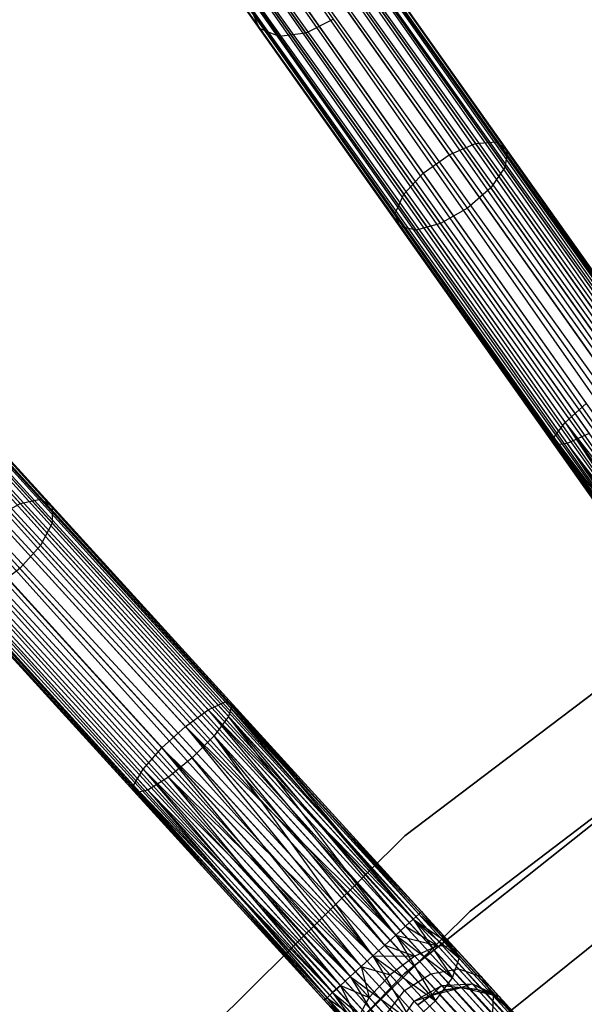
# Model space of a CAD drawing. Extents: x -102 to 101, y -101 to 102.
# Tile 102 of 256: x -48 to -40, y 45 to 60. Entities that reach past the tile are written whole.
import ezdxf

# ---------------------------------------------------------------- set-up
doc = ezdxf.new("R2010")
doc.units = 0
doc.header["$LTSCALE"] = 25.4
doc.layers.get('0').update_dxf_attribs({"linetype": 'CONTINUOUS'})

# ---------------------------------------------------------------- blocks, each defined once
blk = doc.blocks.new('NL2500012268_STL')
at = {"color": 0}
for p, q in [((78.445, 35.873, 327.379), (56.848, 66.383, 327.379)), ((78.445, 35.873, 327.621), (56.848, 66.383, 327.379)), ((56.848, 66.383, 327.379), (78.398, 35.84, 327.145)), ((78.445, 35.873, 327.621), (56.848, 66.383, 327.379)), ((78.445, 35.873, 327.379), (56.848, 66.383, 327.379)), ((56.848, 66.383, 327.379), (78.398, 35.84, 327.145)), ((56.709, 66.285, 326.932), (78.176, 35.682, 326.751)), ((78.398, 35.84, 327.145), (56.709, 66.285, 326.932)), ((78.398, 35.84, 327.145), (56.709, 66.285, 326.932)), ((78.307, 35.775, 326.932), (56.709, 66.285, 326.932)), ((78.307, 35.775, 326.932), (56.709, 66.285, 326.932)), ((56.709, 66.285, 326.932), (78.176, 35.682, 326.751)), ((56.8, 66.35, 327.855), (78.445, 35.873, 327.621)), ((78.307, 35.775, 328.068), (56.8, 66.35, 327.855)), ((78.307, 35.775, 328.068), (56.8, 66.35, 327.855)), ((78.398, 35.84, 327.855), (56.8, 66.35, 327.855)), ((78.398, 35.84, 327.855), (56.8, 66.35, 327.855)), ((56.8, 66.35, 327.855), (78.445, 35.873, 327.621)), ((56.417, 66.078, 326.615), (77.83, 35.438, 326.529)), ((78.176, 35.682, 326.751), (56.417, 66.078, 326.615)), ((78.176, 35.682, 326.751), (56.417, 66.078, 326.615)), ((78.014, 35.568, 326.615), (56.417, 66.078, 326.615)), ((78.014, 35.568, 326.615), (56.417, 66.078, 326.615)), ((56.417, 66.078, 326.615), (77.83, 35.438, 326.529)), ((56.579, 66.193, 328.249), (78.307, 35.775, 328.068)), ((78.014, 35.568, 328.385), (56.579, 66.193, 328.249)), ((78.014, 35.568, 328.385), (56.579, 66.193, 328.249)), ((78.176, 35.682, 328.249), (56.579, 66.193, 328.249)), ((78.176, 35.682, 328.249), (56.579, 66.193, 328.249)), ((56.579, 66.193, 328.249), (78.307, 35.775, 328.068)), ((56.233, 65.948, 328.471), (78.014, 35.568, 328.385)), ((77.83, 35.438, 328.471), (56.233, 65.948, 328.471)), ((77.83, 35.438, 328.471), (56.233, 65.948, 328.471)), ((56.233, 65.948, 328.471), (78.014, 35.568, 328.385)), ((77.83, 35.438, 326.529), (56.037, 65.81, 326.5)), ((77.635, 35.299, 328.5), (56.037, 65.81, 328.5)), ((77.635, 35.299, 328.5), (56.037, 65.81, 328.5)), ((77.635, 35.299, 326.5), (56.037, 65.81, 326.5)), ((77.83, 35.438, 326.529), (56.037, 65.81, 326.5)), ((77.635, 35.299, 326.5), (56.037, 65.81, 326.5)), ((77.44, 35.161, 326.529), (56.037, 65.81, 326.5)), ((77.44, 35.161, 326.529), (56.037, 65.81, 326.5)), ((77.256, 35.031, 328.385), (55.842, 65.671, 328.471)), ((77.256, 35.031, 328.385), (55.842, 65.671, 328.471)), ((77.44, 35.161, 328.471), (55.842, 65.671, 328.471)), ((77.44, 35.161, 328.471), (55.842, 65.671, 328.471)), ((55.658, 65.541, 326.615), (77.094, 34.916, 326.751)), ((77.44, 35.161, 326.529), (55.658, 65.541, 326.615)), ((77.44, 35.161, 326.529), (55.658, 65.541, 326.615)), ((77.256, 35.031, 326.615), (55.658, 65.541, 326.615)), ((77.256, 35.031, 326.615), (55.658, 65.541, 326.615)), ((55.658, 65.541, 326.615), (77.094, 34.916, 326.751)), ((55.366, 65.334, 326.932), (76.872, 34.759, 327.145)), ((77.094, 34.916, 326.751), (55.366, 65.334, 326.932)), ((77.094, 34.916, 326.751), (55.366, 65.334, 326.932)), ((76.963, 34.824, 326.932), (55.366, 65.334, 326.932)), ((76.963, 34.824, 326.932), (55.366, 65.334, 326.932)), ((55.366, 65.334, 326.932), (76.872, 34.759, 327.145)), ((55.496, 65.426, 328.249), (77.256, 35.031, 328.385)), ((76.963, 34.824, 328.068), (55.496, 65.426, 328.249)), ((76.963, 34.824, 328.068), (55.496, 65.426, 328.249)), ((77.094, 34.916, 328.249), (55.496, 65.426, 328.249)), ((77.094, 34.916, 328.249), (55.496, 65.426, 328.249)), ((55.496, 65.426, 328.249), (77.256, 35.031, 328.385)), ((55.227, 65.236, 327.379), (76.825, 34.726, 327.621)), ((76.825, 34.726, 327.379), (55.227, 65.236, 327.379)), ((55.227, 65.236, 327.379), (76.825, 34.726, 327.621)), ((76.872, 34.759, 327.145), (55.227, 65.236, 327.379)), ((76.872, 34.759, 327.145), (55.227, 65.236, 327.379)), ((76.825, 34.726, 327.379), (55.227, 65.236, 327.379)), ((55.274, 65.269, 327.855), (76.963, 34.824, 328.068)), ((76.825, 34.726, 327.621), (55.274, 65.269, 327.855)), ((76.825, 34.726, 327.621), (55.274, 65.269, 327.855)), ((76.872, 34.759, 327.855), (55.274, 65.269, 327.855)), ((76.872, 34.759, 327.855), (55.274, 65.269, 327.855)), ((55.274, 65.269, 327.855), (76.963, 34.824, 328.068)), ((57.044, 62.669, 34.495), (58.842, 60.129, 31.594)), ((57.044, 62.669, 34.495), (58.842, 60.129, 31.594)), ((57.81, 62.502, 34.996), (59.538, 60.06, 32.206)), ((57.81, 62.502, 34.996), (59.538, 60.06, 32.206)), ((57.378, 62.491, 34.788), (59.136, 60.008, 31.952)), ((57.378, 62.491, 34.788), (59.136, 60.008, 31.952)), ((59.892, 61.511, 30.898), (62.098, 58.395, 28.63)), ((59.892, 61.511, 30.898), (62.098, 58.395, 28.63)), ((60.251, 61.476, 31.214), (62.415, 58.419, 28.989)), ((60.251, 61.476, 31.214), (62.415, 58.419, 28.989)), ((59.469, 61.375, 30.72), (61.699, 58.226, 28.428)), ((59.469, 61.375, 30.72), (61.699, 58.226, 28.428)), ((60.463, 61.276, 31.594), (62.576, 58.291, 29.421)), ((60.463, 61.276, 31.594), (62.576, 58.291, 29.421)), ((59.079, 61.099, 30.72), (61.308, 57.949, 28.428)), ((59.079, 61.099, 30.72), (61.308, 57.949, 28.428)), ((60.479, 60.959, 31.952), (62.545, 58.041, 29.828)), ((60.479, 60.959, 31.952), (62.545, 58.041, 29.828)), ((58.81, 60.745, 30.898), (61.016, 57.629, 28.63)), ((58.81, 60.745, 30.898), (61.016, 57.629, 28.63)), ((60.297, 60.597, 32.206), (62.329, 57.726, 30.116)), ((60.297, 60.597, 32.206), (62.329, 57.726, 30.116)), ((58.842, 60.129, 31.594), (58.725, 60.395, 31.214)), ((58.725, 60.395, 31.214), (60.888, 57.338, 28.989)), ((58.725, 60.395, 31.214), (60.888, 57.338, 28.989)), ((58.842, 60.129, 31.594), (58.725, 60.395, 31.214)), ((59.957, 60.272, 32.297), (59.538, 60.06, 32.206)), ((59.957, 60.272, 32.297), (59.538, 60.06, 32.206)), ((61.977, 57.419, 30.221), (59.957, 60.272, 32.297)), ((61.977, 57.419, 30.221), (59.957, 60.272, 32.297)), ((48.911, 60.137, 326.932), (73.976, 32.405, 326.751)), ((74.177, 32.588, 327.145), (48.911, 60.137, 326.932)), ((74.177, 32.588, 327.145), (48.911, 60.137, 326.932)), ((74.094, 32.513, 326.932), (48.911, 60.137, 326.932)), ((74.094, 32.513, 326.932), (48.911, 60.137, 326.932)), ((48.911, 60.137, 326.932), (73.976, 32.405, 326.751)), ((48.994, 60.213, 327.855), (74.22, 32.627, 327.621)), ((74.094, 32.513, 328.068), (48.994, 60.213, 327.855)), ((74.094, 32.513, 328.068), (48.994, 60.213, 327.855)), ((74.177, 32.588, 327.855), (48.994, 60.213, 327.855)), ((74.177, 32.588, 327.855), (48.994, 60.213, 327.855)), ((48.994, 60.213, 327.855), (74.22, 32.627, 327.621)), ((74.22, 32.627, 327.379), (49.036, 60.252, 327.379)), ((74.22, 32.627, 327.621), (49.036, 60.252, 327.379)), ((49.036, 60.252, 327.379), (74.177, 32.588, 327.145)), ((74.22, 32.627, 327.621), (49.036, 60.252, 327.379)), ((74.22, 32.627, 327.379), (49.036, 60.252, 327.379)), ((49.036, 60.252, 327.379), (74.177, 32.588, 327.145)), ((59.136, 60.008, 31.952), (58.842, 60.129, 31.594)), ((58.842, 60.129, 31.594), (60.955, 57.144, 29.421)), ((58.842, 60.129, 31.594), (60.955, 57.144, 29.421)), ((59.136, 60.008, 31.952), (58.842, 60.129, 31.594)), ((48.793, 60.03, 328.249), (74.094, 32.513, 328.068)), ((73.829, 32.271, 328.385), (48.793, 60.03, 328.249)), ((73.829, 32.271, 328.385), (48.793, 60.03, 328.249)), ((73.976, 32.405, 328.249), (48.793, 60.03, 328.249)), ((73.976, 32.405, 328.249), (48.793, 60.03, 328.249)), ((48.793, 60.03, 328.249), (74.094, 32.513, 328.068)), ((59.538, 60.06, 32.206), (59.136, 60.008, 31.952)), ((59.538, 60.06, 32.206), (59.136, 60.008, 31.952)), ((59.136, 60.008, 31.952), (61.201, 57.09, 29.828)), ((59.136, 60.008, 31.952), (61.201, 57.09, 29.828)), ((59.538, 60.06, 32.206), (61.57, 57.189, 30.116)), ((59.538, 60.06, 32.206), (61.57, 57.189, 30.116)), ((48.646, 59.896, 326.615), (73.663, 32.119, 326.529)), ((73.976, 32.405, 326.751), (48.646, 59.896, 326.615)), ((73.976, 32.405, 326.751), (48.646, 59.896, 326.615)), ((73.829, 32.271, 326.615), (48.646, 59.896, 326.615)), ((73.829, 32.271, 326.615), (48.646, 59.896, 326.615)), ((48.646, 59.896, 326.615), (73.663, 32.119, 326.529)), ((48.479, 59.744, 328.471), (73.829, 32.271, 328.385)), ((73.663, 32.119, 328.471), (48.479, 59.744, 328.471)), ((73.663, 32.119, 328.471), (48.479, 59.744, 328.471)), ((48.479, 59.744, 328.471), (73.829, 32.271, 328.385)), ((73.663, 32.119, 326.529), (48.303, 59.583, 326.5)), ((73.486, 31.958, 328.5), (48.303, 59.583, 328.5)), ((73.486, 31.958, 328.5), (48.303, 59.583, 328.5)), ((73.486, 31.958, 326.5), (48.303, 59.583, 326.5)), ((73.663, 32.119, 326.529), (48.303, 59.583, 326.5)), ((73.486, 31.958, 326.5), (48.303, 59.583, 326.5)), ((73.309, 31.797, 326.529), (48.303, 59.583, 326.5)), ((73.309, 31.797, 326.529), (48.303, 59.583, 326.5)), ((73.143, 31.645, 328.385), (48.126, 59.422, 328.471)), ((73.143, 31.645, 328.385), (48.126, 59.422, 328.471)), ((73.309, 31.797, 328.471), (48.126, 59.422, 328.471)), ((73.309, 31.797, 328.471), (48.126, 59.422, 328.471)), ((47.959, 59.27, 326.615), (72.996, 31.511, 326.751)), ((73.309, 31.797, 326.529), (47.959, 59.27, 326.615)), ((73.309, 31.797, 326.529), (47.959, 59.27, 326.615)), ((73.143, 31.645, 326.615), (47.959, 59.27, 326.615)), ((73.143, 31.645, 326.615), (47.959, 59.27, 326.615)), ((47.959, 59.27, 326.615), (72.996, 31.511, 326.751)), ((47.813, 59.136, 328.249), (73.143, 31.645, 328.385)), ((72.878, 31.404, 328.068), (47.813, 59.136, 328.249)), ((72.878, 31.404, 328.068), (47.813, 59.136, 328.249)), ((72.996, 31.511, 328.249), (47.813, 59.136, 328.249)), ((72.996, 31.511, 328.249), (47.813, 59.136, 328.249)), ((47.813, 59.136, 328.249), (73.143, 31.645, 328.385)), ((47.612, 58.953, 327.855), (72.878, 31.404, 328.068)), ((72.752, 31.289, 327.621), (47.612, 58.953, 327.855)), ((72.752, 31.289, 327.621), (47.612, 58.953, 327.855)), ((72.795, 31.328, 327.855), (47.612, 58.953, 327.855)), ((72.795, 31.328, 327.855), (47.612, 58.953, 327.855)), ((47.612, 58.953, 327.855), (72.878, 31.404, 328.068)), ((47.694, 59.029, 326.932), (72.795, 31.328, 327.145)), ((72.996, 31.511, 326.751), (47.694, 59.029, 326.932)), ((72.996, 31.511, 326.751), (47.694, 59.029, 326.932)), ((72.878, 31.404, 326.932), (47.694, 59.029, 326.932)), ((72.878, 31.404, 326.932), (47.694, 59.029, 326.932)), ((47.694, 59.029, 326.932), (72.795, 31.328, 327.145)), ((47.569, 58.914, 327.379), (72.752, 31.289, 327.621)), ((72.752, 31.289, 327.379), (47.569, 58.914, 327.379)), ((47.569, 58.914, 327.379), (72.752, 31.289, 327.621)), ((72.795, 31.328, 327.145), (47.569, 58.914, 327.379)), ((72.795, 31.328, 327.145), (47.569, 58.914, 327.379)), ((72.752, 31.289, 327.379), (47.569, 58.914, 327.379)), ((61.699, 58.226, 28.428), (62.098, 58.395, 28.63)), ((61.699, 58.226, 28.428), (62.098, 58.395, 28.63)), ((62.098, 58.395, 28.63), (62.415, 58.419, 28.989)), ((62.098, 58.395, 28.63), (62.415, 58.419, 28.989)), ((62.098, 58.395, 28.63), (64.532, 54.957, 27.227)), ((62.098, 58.395, 28.63), (64.532, 54.957, 27.227)), ((62.415, 58.419, 28.989), (64.802, 55.046, 27.612)), ((62.415, 58.419, 28.989), (64.802, 55.046, 27.612)), ((62.415, 58.419, 28.989), (62.576, 58.291, 29.421)), ((62.415, 58.419, 28.989), (62.576, 58.291, 29.421)), ((61.308, 57.949, 28.428), (61.699, 58.226, 28.428)), ((61.308, 57.949, 28.428), (61.699, 58.226, 28.428)), ((61.699, 58.226, 28.428), (64.159, 54.751, 27.009)), ((61.699, 58.226, 28.428), (64.159, 54.751, 27.009)), ((62.576, 58.291, 29.421), (62.545, 58.041, 29.828)), ((62.576, 58.291, 29.421), (62.545, 58.041, 29.828)), ((62.576, 58.291, 29.421), (64.908, 54.996, 28.076)), ((62.576, 58.291, 29.421), (64.908, 54.996, 28.076)), ((61.016, 57.629, 28.63), (61.308, 57.949, 28.428)), ((61.016, 57.629, 28.63), (61.308, 57.949, 28.428)), ((61.308, 57.949, 28.428), (63.768, 54.474, 27.009)), ((61.308, 57.949, 28.428), (63.768, 54.474, 27.009)), ((62.545, 58.041, 29.828), (62.329, 57.726, 30.116)), ((62.545, 58.041, 29.828), (62.329, 57.726, 30.116)), ((62.545, 58.041, 29.828), (64.824, 54.821, 28.513)), ((62.545, 58.041, 29.828), (64.824, 54.821, 28.513)), ((60.888, 57.338, 28.989), (61.016, 57.629, 28.63)), ((60.888, 57.338, 28.989), (61.016, 57.629, 28.63)), ((61.016, 57.629, 28.63), (63.45, 54.191, 27.227)), ((61.016, 57.629, 28.63), (63.45, 54.191, 27.227)), ((62.329, 57.726, 30.116), (61.977, 57.419, 30.221)), ((62.329, 57.726, 30.116), (61.977, 57.419, 30.221)), ((62.329, 57.726, 30.116), (64.571, 54.559, 28.823)), ((62.329, 57.726, 30.116), (64.571, 54.559, 28.823)), ((60.955, 57.144, 29.421), (60.888, 57.338, 28.989)), ((60.888, 57.338, 28.989), (63.276, 53.965, 27.612)), ((60.888, 57.338, 28.989), (63.276, 53.965, 27.612)), ((60.955, 57.144, 29.421), (60.888, 57.338, 28.989)), ((61.977, 57.419, 30.221), (61.57, 57.189, 30.116)), ((61.977, 57.419, 30.221), (61.57, 57.189, 30.116)), ((64.206, 54.27, 28.935), (61.977, 57.419, 30.221)), ((64.206, 54.27, 28.935), (61.977, 57.419, 30.221)), ((61.57, 57.189, 30.116), (61.201, 57.09, 29.828)), ((61.57, 57.189, 30.116), (61.201, 57.09, 29.828)), ((61.57, 57.189, 30.116), (63.812, 54.022, 28.823)), ((61.57, 57.189, 30.116), (63.812, 54.022, 28.823)), ((61.201, 57.09, 29.828), (60.955, 57.144, 29.421)), ((60.955, 57.144, 29.421), (63.288, 53.849, 28.076)), ((60.955, 57.144, 29.421), (63.288, 53.849, 28.076)), ((61.201, 57.09, 29.828), (60.955, 57.144, 29.421)), ((61.201, 57.09, 29.828), (63.481, 53.87, 28.513)), ((61.201, 57.09, 29.828), (63.481, 53.87, 28.513)), ((52.657, 55.791, 30.898), (55.229, 52.97, 28.63)), ((52.657, 55.791, 30.898), (55.229, 52.97, 28.63)), ((53.017, 55.8, 31.214), (55.54, 53.032, 28.989)), ((53.017, 55.8, 31.214), (55.54, 53.032, 28.989)), ((53.251, 55.628, 31.594), (55.716, 52.925, 29.421)), ((53.251, 55.628, 31.594), (55.716, 52.925, 29.421)), ((53.307, 55.315, 31.952), (55.716, 52.673, 29.828)), ((53.307, 55.315, 31.952), (55.716, 52.673, 29.828)), ((53.17, 54.933, 32.206), (55.54, 52.334, 30.116)), ((53.17, 54.933, 32.206), (55.54, 52.334, 30.116)), ((55.228, 51.986, 30.221), (52.873, 54.569, 32.297)), ((55.228, 51.986, 30.221), (52.873, 54.569, 32.297)), ((63.45, 54.191, 27.227), (63.768, 54.474, 27.009)), ((63.45, 54.191, 27.227), (63.768, 54.474, 27.009)), ((63.276, 53.965, 27.612), (63.45, 54.191, 27.227)), ((63.276, 53.965, 27.612), (63.45, 54.191, 27.227)), ((63.45, 54.191, 27.227), (65.87, 50.495, 26.932)), ((63.45, 54.191, 27.227), (65.87, 50.495, 26.932)), ((63.45, 54.191, 27.227), (66.001, 50.587, 26.751)), ((63.45, 54.191, 27.227), (66.001, 50.587, 26.751)), ((63.45, 54.191, 27.227), (66.162, 50.702, 26.615)), ((63.45, 54.191, 27.227), (66.162, 50.702, 26.615)), ((63.288, 53.849, 28.076), (63.276, 53.965, 27.612)), ((63.276, 53.965, 27.612), (65.732, 50.397, 27.379)), ((63.276, 53.965, 27.612), (65.732, 50.397, 27.379)), ((63.276, 53.965, 27.612), (65.779, 50.43, 27.145)), ((63.276, 53.965, 27.612), (65.779, 50.43, 27.145)), ((63.276, 53.965, 27.612), (65.87, 50.495, 26.932)), ((63.276, 53.965, 27.612), (65.87, 50.495, 26.932)), ((63.288, 53.849, 28.076), (63.276, 53.965, 27.612)), ((63.812, 54.022, 28.823), (63.481, 53.87, 28.513)), ((63.812, 54.022, 28.823), (63.481, 53.87, 28.513)), ((63.481, 53.87, 28.513), (63.288, 53.849, 28.076)), ((63.481, 53.87, 28.513), (63.288, 53.849, 28.076)), ((63.288, 53.849, 28.076), (65.779, 50.43, 27.855)), ((63.288, 53.849, 28.076), (65.779, 50.43, 27.855)), ((63.288, 53.849, 28.076), (65.732, 50.397, 27.621)), ((63.288, 53.849, 28.076), (65.732, 50.397, 27.379)), ((63.288, 53.849, 28.076), (65.732, 50.397, 27.621)), ((63.288, 53.849, 28.076), (65.732, 50.397, 27.379)), ((63.481, 53.87, 28.513), (65.87, 50.495, 28.068)), ((66.001, 50.587, 28.249), (63.481, 53.87, 28.513)), ((66.001, 50.587, 28.249), (63.481, 53.87, 28.513)), ((63.481, 53.87, 28.513), (65.87, 50.495, 28.068)), ((63.481, 53.87, 28.513), (65.779, 50.43, 27.855)), ((63.481, 53.87, 28.513), (65.779, 50.43, 27.855)), ((55.229, 52.97, 28.63), (55.54, 53.032, 28.989)), ((55.229, 52.97, 28.63), (55.54, 53.032, 28.989)), ((55.54, 53.032, 28.989), (58.324, 49.978, 27.612)), ((55.54, 53.032, 28.989), (58.324, 49.978, 27.612)), ((55.54, 53.032, 28.989), (55.716, 52.925, 29.421)), ((55.54, 53.032, 28.989), (55.716, 52.925, 29.421)), ((54.853, 52.753, 28.428), (55.229, 52.97, 28.63)), ((54.853, 52.753, 28.428), (55.229, 52.97, 28.63)), ((55.229, 52.97, 28.63), (58.067, 49.857, 27.227)), ((55.229, 52.97, 28.63), (58.067, 49.857, 27.227)), ((55.716, 52.925, 29.421), (58.435, 49.942, 28.076)), ((55.716, 52.925, 29.421), (58.435, 49.942, 28.076)), ((55.716, 52.925, 29.421), (55.716, 52.673, 29.828)), ((55.716, 52.925, 29.421), (55.716, 52.673, 29.828)), ((67.647, 52.978, 26.5), (61.031, 47.956, 26.5)), ((61.031, 47.956, 17), (67.647, 52.978, 17)), ((67.647, 52.978, 26.5), (61.031, 47.956, 26.5)), ((61.031, 47.956, 17), (67.647, 52.978, 17)), ((54.853, 52.753, 28.428), (57.722, 49.606, 27.009)), ((54.853, 52.753, 28.428), (57.722, 49.606, 27.009)), ((55.716, 52.673, 29.828), (55.54, 52.334, 30.116)), ((55.716, 52.673, 29.828), (55.54, 52.334, 30.116)), ((55.716, 52.673, 29.828), (58.374, 49.757, 28.513)), ((55.716, 52.673, 29.828), (58.374, 49.757, 28.513)), ((54.499, 52.43, 28.428), (57.368, 49.284, 27.009)), ((54.499, 52.43, 28.428), (57.368, 49.284, 27.009)), ((55.54, 52.334, 30.116), (55.228, 51.986, 30.221)), ((55.54, 52.334, 30.116), (55.228, 51.986, 30.221)), ((55.54, 52.334, 30.116), (58.154, 49.466, 28.823)), ((55.54, 52.334, 30.116), (58.154, 49.466, 28.823)), ((54.248, 52.076, 28.63), (57.087, 48.963, 27.227)), ((54.248, 52.076, 28.63), (57.087, 48.963, 27.227)), ((55.228, 51.986, 30.221), (54.853, 51.708, 30.116)), ((55.228, 51.986, 30.221), (54.853, 51.708, 30.116)), ((57.827, 49.135, 28.935), (55.228, 51.986, 30.221)), ((57.827, 49.135, 28.935), (55.228, 51.986, 30.221)), ((54.158, 51.772, 28.989), (56.942, 48.718, 27.612)), ((54.158, 51.772, 28.989), (56.942, 48.718, 27.612)), ((54.853, 51.708, 30.116), (57.467, 48.84, 28.823)), ((54.853, 51.708, 30.116), (57.467, 48.84, 28.823)), ((62.014, 46.823, 26.5), (68.474, 51.726, 26.5)), ((68.474, 51.726, 17), (62.014, 46.823, 17)), ((68.474, 51.726, 17), (62.014, 46.823, 17)), ((62.014, 46.823, 26.5), (68.474, 51.726, 26.5)), ((54.248, 51.587, 29.421), (56.968, 48.604, 28.076)), ((54.248, 51.587, 29.421), (56.968, 48.604, 28.076)), ((54.499, 51.564, 29.828), (57.157, 48.648, 28.513)), ((54.499, 51.564, 29.828), (57.157, 48.648, 28.513)), ((67.373, 50.922, 19), (61.028, 45.882, 19)), ((61.028, 45.882, 20), (67.373, 50.922, 20)), ((67.373, 50.922, 19), (61.028, 45.882, 19)), ((61.028, 45.882, 20), (67.373, 50.922, 20)), ((58.067, 49.857, 27.227), (58.324, 49.978, 27.612)), ((58.067, 49.857, 27.227), (58.324, 49.978, 27.612)), ((58.324, 49.978, 27.612), (61.159, 46.702, 26.932)), ((58.324, 49.978, 27.612), (61.159, 46.702, 26.932)), ((58.324, 49.978, 27.612), (61.242, 46.777, 27.145)), ((58.324, 49.978, 27.612), (61.242, 46.777, 27.145)), ((58.324, 49.978, 27.612), (61.285, 46.816, 27.379)), ((58.324, 49.978, 27.612), (61.285, 46.816, 27.379)), ((58.324, 49.978, 27.612), (58.435, 49.942, 28.076)), ((58.324, 49.978, 27.612), (58.435, 49.942, 28.076)), ((58.435, 49.942, 28.076), (58.374, 49.757, 28.513)), ((58.435, 49.942, 28.076), (58.374, 49.757, 28.513)), ((58.435, 49.942, 28.076), (61.285, 46.816, 27.379)), ((58.435, 49.942, 28.076), (61.285, 46.816, 27.621)), ((58.435, 49.942, 28.076), (61.285, 46.816, 27.379)), ((61.159, 46.702, 28.068), (58.435, 49.942, 28.076)), ((61.159, 46.702, 28.068), (58.435, 49.942, 28.076)), ((61.242, 46.777, 27.855), (58.435, 49.942, 28.076)), ((61.242, 46.777, 27.855), (58.435, 49.942, 28.076)), ((58.435, 49.942, 28.076), (61.285, 46.816, 27.621)), ((57.722, 49.606, 27.009), (58.067, 49.857, 27.227)), ((57.722, 49.606, 27.009), (58.067, 49.857, 27.227)), ((58.067, 49.857, 27.227), (60.894, 46.46, 26.615)), ((58.067, 49.857, 27.227), (60.894, 46.46, 26.615)), ((58.067, 49.857, 27.227), (61.041, 46.594, 26.751)), ((58.067, 49.857, 27.227), (61.041, 46.594, 26.751)), ((58.067, 49.857, 27.227), (61.159, 46.702, 26.932)), ((58.067, 49.857, 27.227), (61.159, 46.702, 26.932)), ((58.374, 49.757, 28.513), (58.154, 49.466, 28.823)), ((58.374, 49.757, 28.513), (58.154, 49.466, 28.823)), ((60.894, 46.46, 28.385), (58.374, 49.757, 28.513)), ((61.041, 46.594, 28.249), (58.374, 49.757, 28.513)), ((60.894, 46.46, 28.385), (58.374, 49.757, 28.513)), ((61.041, 46.594, 28.249), (58.374, 49.757, 28.513)), ((61.159, 46.702, 28.068), (58.374, 49.757, 28.513)), ((61.159, 46.702, 28.068), (58.374, 49.757, 28.513)), ((57.368, 49.284, 27.009), (57.722, 49.606, 27.009)), ((57.368, 49.284, 27.009), (57.722, 49.606, 27.009)), ((57.722, 49.606, 27.009), (60.551, 46.147, 26.5)), ((57.722, 49.606, 27.009), (60.551, 46.147, 26.5)), ((57.722, 49.606, 27.009), (60.728, 46.308, 26.529)), ((57.722, 49.606, 27.009), (60.728, 46.308, 26.529)), ((57.722, 49.606, 27.009), (60.894, 46.46, 26.615)), ((57.722, 49.606, 27.009), (60.894, 46.46, 26.615)), ((58.154, 49.466, 28.823), (57.827, 49.135, 28.935)), ((58.154, 49.466, 28.823), (57.827, 49.135, 28.935)), ((58.154, 49.466, 28.823), (60.894, 46.46, 28.385)), ((60.551, 46.147, 28.5), (58.154, 49.466, 28.823)), ((60.551, 46.147, 28.5), (58.154, 49.466, 28.823)), ((60.728, 46.308, 28.471), (58.154, 49.466, 28.823)), ((60.728, 46.308, 28.471), (58.154, 49.466, 28.823)), ((58.154, 49.466, 28.823), (60.894, 46.46, 28.385)), ((57.087, 48.963, 27.227), (57.368, 49.284, 27.009)), ((57.087, 48.963, 27.227), (57.368, 49.284, 27.009)), ((57.368, 49.284, 27.009), (60.208, 45.834, 26.615)), ((57.368, 49.284, 27.009), (60.208, 45.834, 26.615)), ((57.368, 49.284, 27.009), (60.374, 45.986, 26.529)), ((57.368, 49.284, 27.009), (60.374, 45.986, 26.529)), ((57.368, 49.284, 27.009), (60.551, 46.147, 26.5)), ((57.368, 49.284, 27.009), (60.551, 46.147, 26.5)), ((57.827, 49.135, 28.935), (57.467, 48.84, 28.823)), ((57.827, 49.135, 28.935), (57.467, 48.84, 28.823)), ((60.374, 45.986, 28.471), (57.827, 49.135, 28.935)), ((60.374, 45.986, 28.471), (57.827, 49.135, 28.935)), ((60.551, 46.147, 28.5), (57.827, 49.135, 28.935)), ((60.551, 46.147, 28.5), (57.827, 49.135, 28.935)), ((56.942, 48.718, 27.612), (57.087, 48.963, 27.227)), ((56.942, 48.718, 27.612), (57.087, 48.963, 27.227)), ((57.087, 48.963, 27.227), (59.943, 45.593, 26.932)), ((57.087, 48.963, 27.227), (59.943, 45.593, 26.932)), ((57.087, 48.963, 27.227), (60.061, 45.7, 26.751)), ((57.087, 48.963, 27.227), (60.061, 45.7, 26.751)), ((57.087, 48.963, 27.227), (60.208, 45.834, 26.615)), ((57.087, 48.963, 27.227), (60.208, 45.834, 26.615)), ((57.467, 48.84, 28.823), (57.157, 48.648, 28.513)), ((57.467, 48.84, 28.823), (57.157, 48.648, 28.513)), ((60.061, 45.7, 28.249), (57.467, 48.84, 28.823)), ((60.208, 45.834, 28.385), (57.467, 48.84, 28.823)), ((60.061, 45.7, 28.249), (57.467, 48.84, 28.823)), ((60.208, 45.834, 28.385), (57.467, 48.84, 28.823)), ((60.374, 45.986, 28.471), (57.467, 48.84, 28.823)), ((60.374, 45.986, 28.471), (57.467, 48.84, 28.823)), ((56.968, 48.604, 28.076), (56.942, 48.718, 27.612)), ((56.942, 48.718, 27.612), (59.817, 45.478, 27.379)), ((56.942, 48.718, 27.612), (59.817, 45.478, 27.379)), ((56.942, 48.718, 27.612), (59.86, 45.517, 27.145)), ((56.942, 48.718, 27.612), (59.86, 45.517, 27.145)), ((56.942, 48.718, 27.612), (59.943, 45.593, 26.932)), ((56.942, 48.718, 27.612), (59.943, 45.593, 26.932)), ((56.968, 48.604, 28.076), (56.942, 48.718, 27.612)), ((62.593, 45.292, 23), (66.977, 48.819, 23)), ((66.977, 48.819, 21), (62.593, 45.292, 21)), ((66.977, 48.819, 21), (62.593, 45.292, 21)), ((62.593, 45.292, 23), (66.977, 48.819, 23)), ((57.157, 48.648, 28.513), (56.968, 48.604, 28.076)), ((57.157, 48.648, 28.513), (56.968, 48.604, 28.076)), ((56.968, 48.604, 28.076), (59.86, 45.517, 27.855)), ((56.968, 48.604, 28.076), (59.86, 45.517, 27.855)), ((56.968, 48.604, 28.076), (59.817, 45.478, 27.621)), ((56.968, 48.604, 28.076), (59.817, 45.478, 27.379)), ((56.968, 48.604, 28.076), (59.817, 45.478, 27.621)), ((56.968, 48.604, 28.076), (59.817, 45.478, 27.379)), ((57.157, 48.648, 28.513), (59.943, 45.593, 28.068)), ((60.061, 45.7, 28.249), (57.157, 48.648, 28.513)), ((60.061, 45.7, 28.249), (57.157, 48.648, 28.513)), ((57.157, 48.648, 28.513), (59.943, 45.593, 28.068)), ((57.157, 48.648, 28.513), (59.86, 45.517, 27.855)), ((57.157, 48.648, 28.513), (59.86, 45.517, 27.855)), ((61.031, 47.956, 26.5), (55.126, 42.114, 26.5)), ((55.126, 42.114, 17), (61.031, 47.956, 17)), ((61.031, 47.956, 26.5), (55.126, 42.114, 26.5)), ((55.126, 42.114, 17), (61.031, 47.956, 17)), ((61.031, 47.956, 26.5), (61.031, 47.956, 17)), ((61.031, 47.956, 26.5), (61.031, 47.956, 17)), ((56.249, 41.119, 26.5), (62.014, 46.823, 26.5)), ((62.014, 46.823, 17), (56.249, 41.119, 17)), ((62.014, 46.823, 17), (56.249, 41.119, 17)), ((56.249, 41.119, 26.5), (62.014, 46.823, 26.5)), ((61.242, 46.777, 27.145), (61.159, 46.702, 26.932)), ((61.159, 46.702, 28.068), (61.242, 46.777, 27.855)), ((61.242, 46.777, 27.145), (61.159, 46.702, 26.932)), ((61.159, 46.702, 28.068), (61.242, 46.777, 27.855)), ((61.285, 46.816, 27.379), (61.242, 46.777, 27.145)), ((61.242, 46.777, 27.855), (61.285, 46.816, 27.621)), ((61.285, 46.816, 27.379), (61.242, 46.777, 27.145)), ((61.242, 46.777, 27.855), (61.285, 46.816, 27.621)), ((61.242, 46.777, 27.145), (61.769, 46.284, 27.236)), ((61.242, 46.777, 27.145), (61.769, 46.284, 27.236)), ((61.242, 46.777, 27.855), (61.849, 46.111, 27.675)), ((61.242, 46.777, 27.855), (61.849, 46.111, 27.675)), ((61.285, 46.816, 27.621), (61.769, 46.284, 27.236)), ((61.285, 46.816, 27.379), (61.769, 46.284, 27.236)), ((61.285, 46.816, 27.379), (61.769, 46.284, 27.236)), ((61.285, 46.816, 27.621), (61.769, 46.284, 27.236)), ((61.285, 46.816, 27.621), (61.849, 46.111, 27.675)), ((61.285, 46.816, 27.621), (61.849, 46.111, 27.675)), ((62.014, 46.823, 17), (62.014, 46.823, 26.5)), ((62.014, 46.823, 17), (62.014, 46.823, 26.5)), ((61.159, 46.702, 26.932), (61.041, 46.594, 26.751)), ((61.041, 46.594, 28.249), (61.159, 46.702, 28.068)), ((61.159, 46.702, 26.932), (61.041, 46.594, 26.751)), ((61.041, 46.594, 28.249), (61.159, 46.702, 28.068)), ((61.159, 46.702, 26.932), (61.528, 46.297, 26.823)), ((61.159, 46.702, 26.932), (61.528, 46.297, 26.823)), ((61.159, 46.702, 26.932), (61.769, 46.284, 27.236)), ((61.159, 46.702, 26.932), (61.769, 46.284, 27.236)), ((61.159, 46.702, 28.068), (61.849, 46.111, 27.675)), ((61.159, 46.702, 28.068), (61.849, 46.111, 27.675)), ((61.159, 46.702, 28.068), (61.75, 45.817, 28.039)), ((61.159, 46.702, 28.068), (61.75, 45.817, 28.039)), ((61.041, 46.594, 26.751), (60.894, 46.46, 26.615)), ((60.894, 46.46, 28.385), (61.041, 46.594, 28.249)), ((61.041, 46.594, 26.751), (60.894, 46.46, 26.615)), ((60.894, 46.46, 28.385), (61.041, 46.594, 28.249)), ((61.041, 46.594, 26.751), (61.528, 46.297, 26.823)), ((61.041, 46.594, 26.751), (61.528, 46.297, 26.823)), ((61.041, 46.594, 28.249), (61.75, 45.817, 28.039)), ((61.041, 46.594, 28.249), (61.75, 45.817, 28.039)), ((60.894, 46.46, 26.615), (60.728, 46.308, 26.529)), ((60.728, 46.308, 28.471), (60.894, 46.46, 28.385)), ((60.894, 46.46, 26.615), (60.728, 46.308, 26.529)), ((60.728, 46.308, 28.471), (60.894, 46.46, 28.385)), ((60.894, 46.46, 26.615), (61.182, 46.145, 26.53)), ((60.894, 46.46, 26.615), (61.182, 46.145, 26.53)), ((60.894, 46.46, 26.615), (61.528, 46.297, 26.823)), ((60.894, 46.46, 26.615), (61.528, 46.297, 26.823)), ((60.894, 46.46, 28.385), (61.75, 45.817, 28.039)), ((60.894, 46.46, 28.385), (61.75, 45.817, 28.039)), ((60.894, 46.46, 28.385), (61.494, 45.468, 28.245)), ((60.894, 46.46, 28.385), (61.494, 45.468, 28.245)), ((60.728, 46.308, 26.529), (60.551, 46.147, 26.5)), ((60.551, 46.147, 28.5), (60.728, 46.308, 28.471)), ((60.728, 46.308, 26.529), (60.551, 46.147, 26.5)), ((60.551, 46.147, 28.5), (60.728, 46.308, 28.471)), ((60.728, 46.308, 26.529), (61.182, 46.145, 26.53)), ((60.728, 46.308, 26.529), (61.182, 46.145, 26.53)), ((60.728, 46.308, 28.471), (61.494, 45.468, 28.245)), ((60.728, 46.308, 28.471), (61.494, 45.468, 28.245)), ((61.528, 46.297, 26.823), (61.182, 46.145, 26.53)), ((61.528, 46.297, 26.823), (61.182, 46.145, 26.53)), ((61.769, 46.284, 27.236), (61.528, 46.297, 26.823)), ((61.528, 46.297, 26.823), (61.841, 45.953, 26.513)), ((61.528, 46.297, 26.823), (61.841, 45.953, 26.513)), ((61.769, 46.284, 27.236), (61.528, 46.297, 26.823)), ((61.849, 46.111, 27.675), (61.769, 46.284, 27.236)), ((61.769, 46.284, 27.236), (62.18, 45.834, 26.829)), ((61.769, 46.284, 27.236), (62.18, 45.834, 26.829)), ((61.849, 46.111, 27.675), (61.769, 46.284, 27.236)), ((60.551, 46.147, 26.5), (60.374, 45.986, 26.529)), ((60.374, 45.986, 28.471), (60.551, 46.147, 28.5)), ((60.374, 45.986, 28.471), (60.551, 46.147, 28.5)), ((60.551, 46.147, 26.5), (60.374, 45.986, 26.529)), ((60.809, 45.864, 26.424), (60.551, 46.147, 26.5)), ((60.551, 46.147, 26.5), (61.182, 46.145, 26.53)), ((60.551, 46.147, 26.5), (61.182, 46.145, 26.53)), ((60.551, 46.147, 28.5), (61.494, 45.468, 28.245)), ((60.551, 46.147, 28.5), (61.494, 45.468, 28.245)), ((60.551, 46.147, 28.5), (61.14, 45.146, 28.245)), ((60.551, 46.147, 28.5), (61.14, 45.146, 28.245)), ((60.809, 45.864, 26.424), (60.551, 46.147, 26.5)), ((61.182, 46.145, 26.53), (60.809, 45.864, 26.424)), ((61.182, 46.145, 26.53), (60.809, 45.864, 26.424)), ((61.182, 46.145, 26.53), (61.425, 45.878, 26.288)), ((61.182, 46.145, 26.53), (61.425, 45.878, 26.288)), ((61.75, 45.817, 28.039), (61.849, 46.111, 27.675)), ((61.75, 45.817, 28.039), (61.849, 46.111, 27.675)), ((61.849, 46.111, 27.675), (62.364, 45.547, 27.165)), ((61.849, 46.111, 27.675), (62.364, 45.547, 27.165)), ((61.028, 45.882, 19), (55.394, 40.057, 19)), ((55.394, 40.057, 20), (61.028, 45.882, 20)), ((61.028, 45.882, 19), (55.394, 40.057, 19)), ((55.394, 40.057, 20), (61.028, 45.882, 20)), ((60.374, 45.986, 26.529), (60.208, 45.834, 26.615)), ((60.208, 45.834, 28.385), (60.374, 45.986, 28.471)), ((60.208, 45.834, 28.385), (60.374, 45.986, 28.471)), ((60.374, 45.986, 26.529), (60.208, 45.834, 26.615)), ((60.374, 45.986, 28.471), (61.14, 45.146, 28.245)), ((60.374, 45.986, 28.471), (61.14, 45.146, 28.245)), ((60.374, 45.986, 26.529), (60.495, 45.519, 26.53)), ((60.374, 45.986, 26.529), (60.495, 45.519, 26.53)), ((60.374, 45.986, 26.529), (60.809, 45.864, 26.424)), ((60.374, 45.986, 26.529), (60.809, 45.864, 26.424)), ((61.027, 45.625, 26.207), (61.425, 45.878, 26.288)), ((61.027, 45.625, 26.207), (61.425, 45.878, 26.288)), ((61.028, 45.882, 19), (61.028, 45.882, 20)), ((61.028, 45.882, 19), (61.028, 45.882, 20)), ((61.425, 45.878, 26.288), (61.841, 45.953, 26.513)), ((61.425, 45.878, 26.288), (61.841, 45.953, 26.513)), ((61.425, 45.878, 26.288), (61.588, 45.699, 25.927)), ((61.425, 45.878, 26.288), (61.588, 45.699, 25.927)), ((61.841, 45.953, 26.513), (62.05, 45.724, 26.048)), ((61.841, 45.953, 26.513), (62.05, 45.724, 26.048)), ((61.841, 45.953, 26.513), (62.18, 45.834, 26.829)), ((61.841, 45.953, 26.513), (62.18, 45.834, 26.829)), ((60.208, 45.834, 26.615), (60.061, 45.7, 26.751)), ((60.061, 45.7, 28.249), (60.208, 45.834, 28.385)), ((60.061, 45.7, 28.249), (60.208, 45.834, 28.385)), ((60.208, 45.834, 26.615), (60.061, 45.7, 26.751)), ((60.208, 45.834, 28.385), (61.14, 45.146, 28.245)), ((60.208, 45.834, 28.385), (61.14, 45.146, 28.245)), ((60.208, 45.834, 28.385), (60.77, 44.923, 28.039)), ((60.208, 45.834, 28.385), (60.77, 44.923, 28.039)), ((60.208, 45.834, 26.615), (60.495, 45.519, 26.53)), ((60.208, 45.834, 26.615), (60.495, 45.519, 26.53)), ((60.495, 45.519, 26.53), (60.809, 45.864, 26.424)), ((60.495, 45.519, 26.53), (60.809, 45.864, 26.424)), ((61.027, 45.625, 26.207), (60.809, 45.864, 26.424)), ((61.027, 45.625, 26.207), (60.809, 45.864, 26.424)), ((61.494, 45.468, 28.245), (61.75, 45.817, 28.039)), ((61.494, 45.468, 28.245), (61.75, 45.817, 28.039)), ((61.588, 45.699, 25.927), (62.05, 45.724, 26.048)), ((61.588, 45.699, 25.927), (62.05, 45.724, 26.048)), ((61.75, 45.817, 28.039), (62.35, 45.158, 27.443)), ((61.75, 45.817, 28.039), (62.35, 45.158, 27.443)), ((62.05, 45.724, 26.048), (61.884, 45.669, 25.5)), ((62.05, 45.724, 26.048), (61.884, 45.669, 25.5)), ((62.05, 45.724, 26.048), (62.124, 45.643, 25.5)), ((62.05, 45.724, 26.048), (62.124, 45.643, 25.5)), ((62.05, 45.724, 26.048), (62.351, 45.561, 25.5)), ((62.05, 45.724, 26.048), (62.351, 45.561, 25.5)), ((62.05, 45.724, 26.048), (62.454, 45.533, 26.219)), ((62.05, 45.724, 26.048), (62.454, 45.533, 26.219)), ((62.18, 45.834, 26.829), (62.454, 45.533, 26.219)), ((62.18, 45.834, 26.829), (62.454, 45.533, 26.219)), ((62.18, 45.834, 26.829), (62.364, 45.547, 27.165)), ((62.18, 45.834, 26.829), (62.364, 45.547, 27.165)), ((59.86, 45.517, 27.855), (59.943, 45.593, 28.068)), ((59.943, 45.593, 26.932), (59.86, 45.517, 27.145)), ((59.86, 45.517, 27.855), (59.943, 45.593, 28.068)), ((59.943, 45.593, 26.932), (59.86, 45.517, 27.145)), ((59.943, 45.593, 28.068), (60.061, 45.7, 28.249)), ((60.061, 45.7, 26.751), (59.943, 45.593, 26.932)), ((59.943, 45.593, 28.068), (60.061, 45.7, 28.249)), ((60.061, 45.7, 26.751), (59.943, 45.593, 26.932)), ((59.943, 45.593, 28.068), (60.77, 44.923, 28.039)), ((59.943, 45.593, 28.068), (60.77, 44.923, 28.039)), ((59.943, 45.593, 28.068), (60.467, 44.851, 27.675)), ((59.943, 45.593, 28.068), (60.467, 44.851, 27.675)), ((59.943, 45.593, 26.932), (60.312, 45.188, 26.823)), ((59.943, 45.593, 26.932), (60.312, 45.188, 26.823)), ((60.061, 45.7, 28.249), (60.77, 44.923, 28.039)), ((60.061, 45.7, 28.249), (60.77, 44.923, 28.039)), ((60.061, 45.7, 26.751), (60.312, 45.188, 26.823)), ((60.061, 45.7, 26.751), (60.312, 45.188, 26.823)), ((60.061, 45.7, 26.751), (60.495, 45.519, 26.53)), ((60.061, 45.7, 26.751), (60.495, 45.519, 26.53)), ((60.739, 45.252, 26.288), (61.027, 45.625, 26.207)), ((60.739, 45.252, 26.288), (61.027, 45.625, 26.207)), ((61.173, 45.464, 25.883), (61.027, 45.625, 26.207)), ((61.173, 45.464, 25.883), (61.027, 45.625, 26.207)), ((61.173, 45.464, 25.883), (61.588, 45.699, 25.927)), ((61.173, 45.464, 25.883), (61.588, 45.699, 25.927)), ((61.588, 45.699, 25.927), (61.421, 45.548, 25.5)), ((61.588, 45.699, 25.927), (61.421, 45.548, 25.5)), ((61.421, 45.548, 21), (61.884, 45.669, 21)), ((61.421, 45.548, 21), (61.884, 45.669, 21)), ((61.645, 45.637, 25.5), (61.421, 45.548, 25.5)), ((61.421, 45.548, 21), (61.645, 45.637, 25.5)), ((61.645, 45.637, 25.5), (61.421, 45.548, 25.5)), ((61.421, 45.548, 21), (61.645, 45.637, 25.5)), ((61.588, 45.699, 25.927), (61.645, 45.637, 25.5)), ((61.588, 45.699, 25.927), (61.645, 45.637, 25.5)), ((61.588, 45.699, 25.927), (61.884, 45.669, 25.5)), ((61.588, 45.699, 25.927), (61.884, 45.669, 25.5)), ((61.884, 45.669, 25.5), (61.645, 45.637, 25.5)), ((61.645, 45.637, 25.5), (61.884, 45.669, 21)), ((61.645, 45.637, 25.5), (61.884, 45.669, 21)), ((61.884, 45.669, 25.5), (61.645, 45.637, 25.5)), ((61.884, 45.669, 21), (62.351, 45.561, 21)), ((62.124, 45.643, 25.5), (61.884, 45.669, 25.5)), ((61.884, 45.669, 21), (62.124, 45.643, 25.5)), ((61.884, 45.669, 21), (62.351, 45.561, 21)), ((61.884, 45.669, 25.5), (61.884, 45.669, 21)), ((61.884, 45.669, 25.5), (61.884, 45.669, 21)), ((62.124, 45.643, 25.5), (61.884, 45.669, 25.5)), ((61.884, 45.669, 21), (62.124, 45.643, 25.5)), ((62.351, 45.561, 25.5), (62.124, 45.643, 25.5)), ((62.124, 45.643, 25.5), (62.351, 45.561, 21)), ((62.124, 45.643, 25.5), (62.351, 45.561, 21)), ((62.351, 45.561, 25.5), (62.124, 45.643, 25.5)), ((59.817, 45.478, 27.621), (59.86, 45.517, 27.855)), ((59.86, 45.517, 27.145), (59.817, 45.478, 27.379)), ((59.817, 45.478, 27.621), (59.86, 45.517, 27.855)), ((59.86, 45.517, 27.145), (59.817, 45.478, 27.379)), ((59.817, 45.478, 27.379), (60.302, 44.947, 27.236)), ((59.817, 45.478, 27.621), (60.302, 44.947, 27.236)), ((59.817, 45.478, 27.621), (60.467, 44.851, 27.675)), ((59.817, 45.478, 27.621), (60.467, 44.851, 27.675)), ((59.817, 45.478, 27.621), (60.302, 44.947, 27.236)), ((59.817, 45.478, 27.379), (60.302, 44.947, 27.236)), ((59.86, 45.517, 27.855), (60.467, 44.851, 27.675)), ((59.86, 45.517, 27.855), (60.467, 44.851, 27.675)), ((59.86, 45.517, 27.145), (60.302, 44.947, 27.236)), ((59.86, 45.517, 27.145), (60.302, 44.947, 27.236)), ((59.86, 45.517, 27.145), (60.312, 45.188, 26.823)), ((59.86, 45.517, 27.145), (60.312, 45.188, 26.823)), ((60.312, 45.188, 26.823), (60.495, 45.519, 26.53)), ((60.312, 45.188, 26.823), (60.495, 45.519, 26.53)), ((60.495, 45.519, 26.53), (60.739, 45.252, 26.288)), ((60.495, 45.519, 26.53), (60.739, 45.252, 26.288)), ((60.901, 45.073, 25.927), (61.173, 45.464, 25.883)), ((60.901, 45.073, 25.927), (61.173, 45.464, 25.883)), ((61.14, 45.146, 28.245), (61.494, 45.468, 28.245)), ((61.14, 45.146, 28.245), (61.494, 45.468, 28.245)), ((61.173, 45.464, 25.883), (61.421, 45.548, 25.5)), ((61.173, 45.464, 25.883), (61.421, 45.548, 25.5)), ((61.225, 45.408, 25.5), (61.173, 45.464, 25.883)), ((61.225, 45.408, 25.5), (61.173, 45.464, 25.883)), ((61.225, 45.408, 21), (61.421, 45.548, 21)), ((61.421, 45.548, 25.5), (61.225, 45.408, 25.5)), ((61.421, 45.548, 25.5), (61.225, 45.408, 25.5)), ((61.225, 45.408, 21), (61.421, 45.548, 21)), ((61.421, 45.548, 25.5), (61.421, 45.548, 21)), ((61.421, 45.548, 25.5), (61.421, 45.548, 21)), ((61.494, 45.468, 28.245), (62.143, 44.756, 27.601)), ((61.494, 45.468, 28.245), (62.143, 44.756, 27.601)), ((62.364, 45.547, 27.165), (62.35, 45.158, 27.443)), ((62.364, 45.547, 27.165), (62.35, 45.158, 27.443)), ((62.351, 45.561, 21), (62.713, 45.249, 21)), ((62.454, 45.533, 26.219), (62.351, 45.561, 25.5)), ((62.454, 45.533, 26.219), (62.351, 45.561, 25.5)), ((62.551, 45.427, 25.5), (62.351, 45.561, 25.5)), ((62.351, 45.561, 21), (62.551, 45.427, 25.5)), ((62.351, 45.561, 21), (62.713, 45.249, 21)), ((62.351, 45.561, 25.5), (62.351, 45.561, 21)), ((62.351, 45.561, 25.5), (62.351, 45.561, 21)), ((62.551, 45.427, 25.5), (62.351, 45.561, 25.5)), ((62.351, 45.561, 21), (62.551, 45.427, 25.5)), ((62.364, 45.547, 27.165), (62.708, 45.169, 26.401)), ((62.364, 45.547, 27.165), (62.708, 45.169, 26.401)), ((62.454, 45.533, 26.219), (62.551, 45.427, 25.5)), ((62.454, 45.533, 26.219), (62.713, 45.249, 25.5)), ((62.454, 45.533, 26.219), (62.551, 45.427, 25.5)), ((62.454, 45.533, 26.219), (62.713, 45.249, 25.5)), ((62.454, 45.533, 26.219), (62.708, 45.169, 26.401)), ((62.454, 45.533, 26.219), (62.708, 45.169, 26.401)), ((62.551, 45.427, 25.5), (62.713, 45.249, 21)), ((62.551, 45.427, 25.5), (62.713, 45.249, 21))]:
    blk.add_line(p, q, dxfattribs=at)

msp = doc.modelspace()

# ---------------------------------------------------------------- block references
at = {"color": 0}
msp.add_blockref('NL2500012268_STL', (-103.369, -0.081, -1716.928), dxfattribs=at)

doc.saveas('drawing.dxf')
